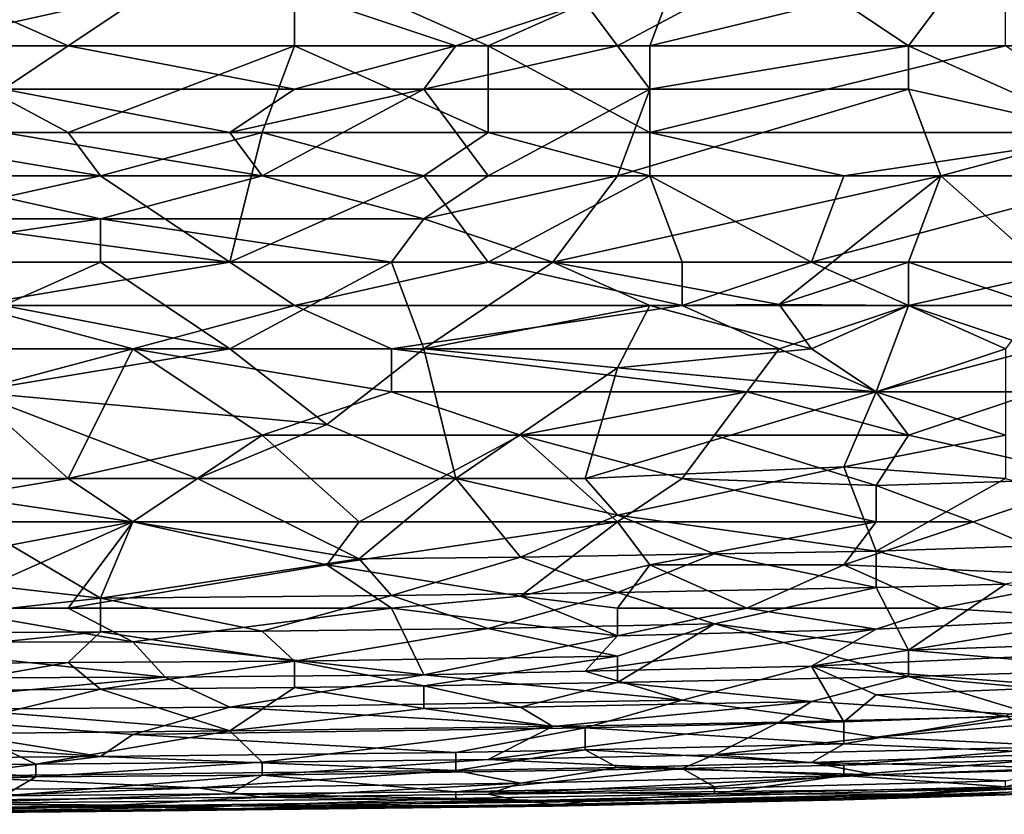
# Model space of a CAD drawing. Extents: x -0.3 to 0.3, y -0.266 to 0.266.
# Tile 216 of 256: x 0.08 to 0.12, y -0.265 to -0.233. Entities that reach past the tile are written whole.
import ezdxf

# ---------------------------------------------------------------- set-up
doc = ezdxf.new("R2010")
doc.units = 0

msp = doc.modelspace()

# ---------------------------------------------------------------- linework, layer by layer
for points in [[(0.075364, -0.234062, 0.770953), (0.081971, -0.230523, 0.771437), (0.068757, -0.232293, 0.771047)], [(0.074043, -0.230523, 0.712953), (0.081971, -0.234062, 0.713653), (0.070078, -0.234062, 0.713711)], [(0.087257, -0.230523, 0.712908), (0.081971, -0.234062, 0.713653), (0.074043, -0.230523, 0.712953)], [(0.075364, -0.234062, 0.770953), (0.091221, -0.234062, 0.771272), (0.091221, -0.230523, 0.771651)], [(0.091221, -0.230523, 0.771651), (0.081971, -0.230523, 0.771437), (0.075364, -0.234062, 0.770953)], [(0.081971, -0.234062, 0.713653), (0.087257, -0.230523, 0.712908), (0.097828, -0.234062, 0.713629)], [(0.087257, -0.230523, 0.712908), (0.103114, -0.232293, 0.713241), (0.097828, -0.234062, 0.713629)], [(0.099149, -0.234062, 0.771429), (0.107078, -0.230523, 0.772099), (0.091221, -0.230523, 0.771651)], [(0.091221, -0.234062, 0.771272), (0.099149, -0.234062, 0.771429), (0.091221, -0.230523, 0.771651)], [(0.099149, -0.234062, 0.771429), (0.105756, -0.234062, 0.771567), (0.107078, -0.230523, 0.772099)], [(0.111042, -0.230523, 0.712906), (0.104435, -0.234062, 0.713629), (0.103114, -0.232293, 0.713241)], [(0.104435, -0.234062, 0.713629), (0.111042, -0.230523, 0.712906), (0.116328, -0.234062, 0.713662)], [(0.105756, -0.234062, 0.771567), (0.120292, -0.230523, 0.772441), (0.107078, -0.230523, 0.772099)], [(0.105756, -0.234062, 0.771567), (0.120292, -0.234062, 0.771844), (0.120292, -0.230523, 0.772441)], [(0.11897, -0.230523, 0.712922), (0.116328, -0.234062, 0.713662), (0.111042, -0.230523, 0.712906)], [(0.124256, -0.234062, 0.713708), (0.116328, -0.234062, 0.713662), (0.11897, -0.230523, 0.712922)], [(0.124256, -0.234062, 0.713708), (0.11897, -0.230523, 0.712922), (0.129542, -0.230523, 0.712945)], [(0.097828, -0.234062, 0.713629), (0.103114, -0.232293, 0.713241), (0.104435, -0.234062, 0.713629)], [(0.079328, -0.235831, 0.714142), (0.070078, -0.234062, 0.713711), (0.081971, -0.234062, 0.713653)], [(0.072721, -0.2376, 0.770372), (0.081971, -0.2376, 0.770562), (0.075364, -0.234062, 0.770953)], [(0.081971, -0.2376, 0.770562), (0.091221, -0.234062, 0.771272), (0.075364, -0.234062, 0.770953)], [(0.079328, -0.235831, 0.714142), (0.081971, -0.234062, 0.713653), (0.091221, -0.235831, 0.714108)], [(0.091221, -0.235831, 0.714108), (0.081971, -0.234062, 0.713653), (0.097828, -0.234062, 0.713629)], [(0.0899, -0.2376, 0.770714), (0.091221, -0.234062, 0.771272), (0.081971, -0.2376, 0.770562)], [(0.0899, -0.2376, 0.770714), (0.099149, -0.2376, 0.770844), (0.091221, -0.234062, 0.771272)], [(0.091221, -0.235831, 0.714108), (0.097828, -0.234062, 0.713629), (0.096507, -0.235831, 0.714106)], [(0.099149, -0.2376, 0.770844), (0.099149, -0.234062, 0.771429), (0.091221, -0.234062, 0.771272)], [(0.096507, -0.235831, 0.714106), (0.104435, -0.234062, 0.713629), (0.105756, -0.235831, 0.714114)], [(0.096507, -0.235831, 0.714106), (0.097828, -0.234062, 0.713629), (0.104435, -0.234062, 0.713629)], [(0.099149, -0.234062, 0.771429), (0.105756, -0.2376, 0.770957), (0.105756, -0.234062, 0.771567)], [(0.099149, -0.2376, 0.770844), (0.105756, -0.2376, 0.770957), (0.099149, -0.234062, 0.771429)], [(0.105756, -0.235831, 0.714114), (0.104435, -0.234062, 0.713629), (0.116328, -0.234062, 0.713662)], [(0.105756, -0.2376, 0.770957), (0.120292, -0.234062, 0.771844), (0.105756, -0.234062, 0.771567)], [(0.105756, -0.235831, 0.714114), (0.116328, -0.234062, 0.713662), (0.116328, -0.235831, 0.71416)], [(0.105756, -0.2376, 0.770957), (0.125577, -0.2376, 0.771143), (0.120292, -0.234062, 0.771844)], [(0.124256, -0.2376, 0.714788), (0.116328, -0.234062, 0.713662), (0.124256, -0.234062, 0.713708)], [(0.116328, -0.235831, 0.71416), (0.116328, -0.234062, 0.713662), (0.124256, -0.2376, 0.714788)], [(0.088578, -0.2376, 0.714654), (0.079328, -0.235831, 0.714142), (0.091221, -0.235831, 0.714108)], [(0.079328, -0.2376, 0.714683), (0.079328, -0.235831, 0.714142), (0.088578, -0.2376, 0.714654)], [(0.088578, -0.2376, 0.714654), (0.091221, -0.235831, 0.714108), (0.096507, -0.235831, 0.714106)], [(0.096507, -0.235831, 0.714106), (0.0899, -0.239369, 0.715263), (0.088578, -0.2376, 0.714654)], [(0.099149, -0.239369, 0.71526), (0.0899, -0.239369, 0.715263), (0.096507, -0.235831, 0.714106)], [(0.099149, -0.239369, 0.71526), (0.096507, -0.235831, 0.714106), (0.105756, -0.235831, 0.714114)], [(0.104435, -0.239369, 0.715279), (0.099149, -0.239369, 0.71526), (0.105756, -0.235831, 0.714114)], [(0.116328, -0.235831, 0.71416), (0.117649, -0.239369, 0.71536), (0.104435, -0.239369, 0.715279)], [(0.116328, -0.235831, 0.71416), (0.104435, -0.239369, 0.715279), (0.105756, -0.235831, 0.714114)], [(0.124256, -0.2376, 0.714788), (0.117649, -0.239369, 0.71536), (0.116328, -0.235831, 0.71416)], [(0.083293, -0.239369, 0.770232), (0.081971, -0.2376, 0.770562), (0.072721, -0.2376, 0.770372)], [(0.075364, -0.241138, 0.769705), (0.083293, -0.239369, 0.770232), (0.072721, -0.2376, 0.770372)], [(0.075364, -0.239369, 0.715311), (0.079328, -0.2376, 0.714683), (0.0899, -0.239369, 0.715263)], [(0.079328, -0.2376, 0.714683), (0.088578, -0.2376, 0.714654), (0.0899, -0.239369, 0.715263)], [(0.083293, -0.239369, 0.770232), (0.0899, -0.2376, 0.770714), (0.081971, -0.2376, 0.770562)], [(0.088578, -0.242907, 0.76947), (0.0899, -0.2376, 0.770714), (0.083293, -0.239369, 0.770232)], [(0.088578, -0.242907, 0.76947), (0.096507, -0.239369, 0.770449), (0.0899, -0.2376, 0.770714)], [(0.096507, -0.239369, 0.770449), (0.099149, -0.2376, 0.770844), (0.0899, -0.2376, 0.770714)], [(0.096507, -0.239369, 0.770449), (0.105756, -0.239369, 0.770569), (0.099149, -0.2376, 0.770844)], [(0.105756, -0.239369, 0.770569), (0.105756, -0.2376, 0.770957), (0.099149, -0.2376, 0.770844)], [(0.113685, -0.239369, 0.770651), (0.125577, -0.2376, 0.771143), (0.105756, -0.2376, 0.770957)], [(0.105756, -0.239369, 0.770569), (0.113685, -0.239369, 0.770651), (0.105756, -0.2376, 0.770957)], [(0.113685, -0.239369, 0.770651), (0.125577, -0.239369, 0.770694), (0.125577, -0.2376, 0.771143)], [(0.117649, -0.239369, 0.71536), (0.124256, -0.2376, 0.714788), (0.124256, -0.239369, 0.715441)], [(0.070078, -0.241138, 0.716057), (0.075364, -0.239369, 0.715311), (0.083293, -0.241138, 0.716)], [(0.075364, -0.241138, 0.769705), (0.088578, -0.242907, 0.76947), (0.083293, -0.239369, 0.770232)], [(0.083293, -0.241138, 0.716), (0.075364, -0.239369, 0.715311), (0.0899, -0.239369, 0.715263)], [(0.083293, -0.241138, 0.716), (0.0899, -0.239369, 0.715263), (0.096507, -0.241138, 0.715991)], [(0.099149, -0.242907, 0.769562), (0.096507, -0.239369, 0.770449), (0.088578, -0.242907, 0.76947)], [(0.096507, -0.241138, 0.715991), (0.0899, -0.239369, 0.715263), (0.099149, -0.239369, 0.71526)], [(0.096507, -0.241138, 0.715991), (0.099149, -0.239369, 0.71526), (0.104435, -0.239369, 0.715279)], [(0.096507, -0.241138, 0.715991), (0.104435, -0.239369, 0.715279), (0.101792, -0.242907, 0.716806)], [(0.096507, -0.239369, 0.770449), (0.099149, -0.242907, 0.769562), (0.105756, -0.239369, 0.770569)], [(0.107078, -0.242907, 0.769637), (0.105756, -0.239369, 0.770569), (0.099149, -0.242907, 0.769562)], [(0.104435, -0.239369, 0.715279), (0.117649, -0.239369, 0.71536), (0.101792, -0.242907, 0.716806)], [(0.101792, -0.242907, 0.716806), (0.117649, -0.239369, 0.71536), (0.111042, -0.244633, 0.717763)], [(0.112363, -0.242907, 0.769659), (0.113685, -0.239369, 0.770651), (0.105756, -0.239369, 0.770569)], [(0.112363, -0.242907, 0.769659), (0.105756, -0.239369, 0.770569), (0.107078, -0.242907, 0.769637)], [(0.117649, -0.239369, 0.71536), (0.116328, -0.242907, 0.716916), (0.111042, -0.244633, 0.717763)], [(0.112363, -0.242907, 0.769659), (0.125577, -0.239369, 0.770694), (0.113685, -0.239369, 0.770651)], [(0.112363, -0.242907, 0.769659), (0.124256, -0.242907, 0.769609), (0.125577, -0.239369, 0.770694)], [(0.117649, -0.239369, 0.71536), (0.121613, -0.242907, 0.716983), (0.116328, -0.242907, 0.716916)], [(0.124256, -0.239369, 0.715441), (0.121613, -0.242907, 0.716983), (0.117649, -0.239369, 0.71536)], [(0.083293, -0.241138, 0.716), (0.0714, -0.242907, 0.716837), (0.070078, -0.241138, 0.716057)], [(0.0714, -0.242907, 0.716837), (0.083293, -0.241138, 0.716), (0.083293, -0.242907, 0.716791)], [(0.088578, -0.242907, 0.76947), (0.075364, -0.241138, 0.769705), (0.074043, -0.242907, 0.769229)], [(0.083293, -0.241138, 0.716), (0.096507, -0.241138, 0.715991), (0.095185, -0.242907, 0.716787)], [(0.083293, -0.242907, 0.716791), (0.083293, -0.241138, 0.716), (0.095185, -0.242907, 0.716787)], [(0.095185, -0.242907, 0.716787), (0.096507, -0.241138, 0.715991), (0.101792, -0.242907, 0.716806)], [(0.079328, -0.244676, 0.717717), (0.0714, -0.242907, 0.716837), (0.083293, -0.242907, 0.716791)], [(0.078007, -0.244676, 0.768728), (0.088578, -0.242907, 0.76947), (0.074043, -0.242907, 0.769229)], [(0.078007, -0.244676, 0.768728), (0.091221, -0.244676, 0.768939), (0.088578, -0.242907, 0.76947)], [(0.083293, -0.242907, 0.716791), (0.088578, -0.246445, 0.718689), (0.079328, -0.244676, 0.717717)], [(0.095185, -0.242907, 0.716787), (0.088578, -0.246445, 0.718689), (0.083293, -0.242907, 0.716791)], [(0.091221, -0.244676, 0.768939), (0.099149, -0.242907, 0.769562), (0.088578, -0.242907, 0.76947)], [(0.096507, -0.246445, 0.71868), (0.088578, -0.246445, 0.718689), (0.095185, -0.242907, 0.716787)], [(0.091221, -0.244676, 0.768939), (0.107078, -0.244676, 0.769039), (0.099149, -0.242907, 0.769562)], [(0.101792, -0.242907, 0.716806), (0.096507, -0.246445, 0.71868), (0.095185, -0.242907, 0.716787)], [(0.105756, -0.244676, 0.717737), (0.096507, -0.246445, 0.71868), (0.101792, -0.242907, 0.716806)], [(0.107078, -0.244676, 0.769039), (0.107078, -0.242907, 0.769637), (0.099149, -0.242907, 0.769562)], [(0.111042, -0.244633, 0.717763), (0.105756, -0.244676, 0.717737), (0.101792, -0.242907, 0.716806)], [(0.107078, -0.244676, 0.769039), (0.116328, -0.244676, 0.769034), (0.112363, -0.242907, 0.769659)], [(0.107078, -0.244676, 0.769039), (0.112363, -0.242907, 0.769659), (0.107078, -0.242907, 0.769637)], [(0.116328, -0.242907, 0.716916), (0.116328, -0.244676, 0.717845), (0.111042, -0.244633, 0.717763)], [(0.116328, -0.244676, 0.769034), (0.124256, -0.242907, 0.769609), (0.112363, -0.242907, 0.769659)], [(0.116328, -0.244676, 0.769034), (0.121613, -0.246445, 0.768259), (0.124256, -0.242907, 0.769609)], [(0.121613, -0.242907, 0.716983), (0.121613, -0.244676, 0.717926), (0.116328, -0.242907, 0.716916)], [(0.121613, -0.244676, 0.717926), (0.116328, -0.244676, 0.717845), (0.116328, -0.242907, 0.716916)], [(0.074043, -0.246445, 0.768067), (0.084614, -0.246445, 0.768214), (0.078007, -0.244676, 0.768728)], [(0.078007, -0.244676, 0.768728), (0.084614, -0.246445, 0.768214), (0.091221, -0.244676, 0.768939)], [(0.088578, -0.246445, 0.718689), (0.078007, -0.248214, 0.719804), (0.079328, -0.244676, 0.717717)], [(0.084614, -0.246445, 0.768214), (0.095185, -0.246445, 0.768317), (0.091221, -0.244676, 0.768939)], [(0.091221, -0.244676, 0.768939), (0.095185, -0.246445, 0.768317), (0.107078, -0.244676, 0.769039)], [(0.095185, -0.246445, 0.768317), (0.111042, -0.246445, 0.768358), (0.107078, -0.244676, 0.769039)], [(0.105756, -0.244676, 0.717737), (0.104435, -0.247233, 0.719208), (0.096507, -0.246445, 0.71868)], [(0.112363, -0.246445, 0.718818), (0.104435, -0.247233, 0.719208), (0.105756, -0.244676, 0.717737)], [(0.105756, -0.244676, 0.717737), (0.111042, -0.244633, 0.717763), (0.112363, -0.246445, 0.718818)], [(0.111042, -0.246445, 0.768358), (0.116328, -0.244676, 0.769034), (0.107078, -0.244676, 0.769039)], [(0.112363, -0.246445, 0.718818), (0.111042, -0.244633, 0.717763), (0.116328, -0.244676, 0.717845)], [(0.111042, -0.246445, 0.768358), (0.115006, -0.248214, 0.767541), (0.116328, -0.244676, 0.769034)], [(0.116328, -0.244676, 0.717845), (0.115006, -0.248214, 0.719961), (0.112363, -0.246445, 0.718818)], [(0.115006, -0.248214, 0.767541), (0.121613, -0.246445, 0.768259), (0.116328, -0.244676, 0.769034)], [(0.120292, -0.246445, 0.718921), (0.115006, -0.248214, 0.719961), (0.116328, -0.244676, 0.717845)], [(0.120292, -0.246445, 0.718921), (0.116328, -0.244676, 0.717845), (0.121613, -0.244676, 0.717926)], [(0.078007, -0.248214, 0.767396), (0.084614, -0.246445, 0.768214), (0.074043, -0.246445, 0.768067)], [(0.092542, -0.249549, 0.720654), (0.078007, -0.248214, 0.719804), (0.088578, -0.246445, 0.718689)], [(0.078007, -0.248214, 0.767396), (0.081971, -0.251752, 0.765732), (0.084614, -0.246445, 0.768214)], [(0.084614, -0.246445, 0.768214), (0.081971, -0.251752, 0.765732), (0.0899, -0.249983, 0.766714)], [(0.095185, -0.248214, 0.767554), (0.095185, -0.246445, 0.768317), (0.084614, -0.246445, 0.768214)], [(0.084614, -0.246445, 0.768214), (0.0899, -0.249983, 0.766714), (0.095185, -0.248214, 0.767554)], [(0.092542, -0.249549, 0.720654), (0.088578, -0.246445, 0.718689), (0.096507, -0.246445, 0.71868)], [(0.092542, -0.249549, 0.720654), (0.096507, -0.246445, 0.71868), (0.097828, -0.251752, 0.722269)], [(0.111042, -0.246445, 0.768358), (0.095185, -0.246445, 0.768317), (0.109721, -0.248214, 0.76757)], [(0.095185, -0.248214, 0.767554), (0.109721, -0.248214, 0.76757), (0.095185, -0.246445, 0.768317)], [(0.104435, -0.247233, 0.719208), (0.097828, -0.251752, 0.722269), (0.096507, -0.246445, 0.71868)], [(0.104435, -0.247233, 0.719208), (0.112363, -0.246445, 0.718818), (0.115006, -0.248214, 0.719961)], [(0.109721, -0.248214, 0.76757), (0.115006, -0.248214, 0.767541), (0.111042, -0.246445, 0.768358)], [(0.121613, -0.248214, 0.767418), (0.121613, -0.246445, 0.768259), (0.115006, -0.248214, 0.767541)], [(0.120292, -0.246445, 0.718921), (0.120292, -0.249983, 0.721271), (0.115006, -0.248214, 0.719961)], [(0.097828, -0.251752, 0.722269), (0.104435, -0.247233, 0.719208), (0.103114, -0.251752, 0.722314)], [(0.104435, -0.247233, 0.719208), (0.115006, -0.248214, 0.719961), (0.103114, -0.251752, 0.722314)], [(0.078007, -0.248214, 0.767396), (0.0714, -0.251752, 0.765652), (0.081971, -0.251752, 0.765732)], [(0.072721, -0.251752, 0.72227), (0.078007, -0.248214, 0.719804), (0.087257, -0.251752, 0.722262)], [(0.078007, -0.248214, 0.719804), (0.092542, -0.249549, 0.720654), (0.087257, -0.251752, 0.722262)], [(0.100471, -0.249983, 0.766711), (0.095185, -0.248214, 0.767554), (0.0899, -0.249983, 0.766714)], [(0.095185, -0.248214, 0.767554), (0.100471, -0.249983, 0.766711), (0.109721, -0.248214, 0.76757)], [(0.100471, -0.249983, 0.766711), (0.108399, -0.249983, 0.766704), (0.109721, -0.248214, 0.76757)], [(0.103114, -0.251752, 0.722314), (0.115006, -0.248214, 0.719961), (0.113685, -0.251275, 0.722099)], [(0.116328, -0.249983, 0.766621), (0.109721, -0.248214, 0.76757), (0.108399, -0.249983, 0.766704)], [(0.115006, -0.248214, 0.767541), (0.109721, -0.248214, 0.76757), (0.116328, -0.249983, 0.766621)], [(0.115006, -0.248214, 0.719961), (0.120292, -0.249983, 0.721271), (0.113685, -0.251275, 0.722099)], [(0.115006, -0.248214, 0.767541), (0.116328, -0.249983, 0.766621), (0.121613, -0.248214, 0.767418)], [(0.124256, -0.251752, 0.765397), (0.121613, -0.248214, 0.767418), (0.116328, -0.249983, 0.766621)], [(0.097828, -0.251752, 0.722269), (0.087257, -0.251752, 0.722262), (0.092542, -0.249549, 0.720654)], [(0.081971, -0.251752, 0.765732), (0.084614, -0.253521, 0.764743), (0.0899, -0.249983, 0.766714)], [(0.084614, -0.253521, 0.764743), (0.093864, -0.253521, 0.764747), (0.0899, -0.249983, 0.766714)], [(0.0899, -0.249983, 0.766714), (0.093864, -0.253521, 0.764747), (0.100471, -0.249983, 0.766711)], [(0.093864, -0.253521, 0.764747), (0.104435, -0.253521, 0.764665), (0.100471, -0.249983, 0.766711)], [(0.107078, -0.251752, 0.765707), (0.108399, -0.249983, 0.766704), (0.100471, -0.249983, 0.766711)], [(0.104435, -0.253521, 0.764665), (0.107078, -0.251752, 0.765707), (0.100471, -0.249983, 0.766711)], [(0.107078, -0.251752, 0.765707), (0.115006, -0.252035, 0.765461), (0.108399, -0.249983, 0.766704)], [(0.115006, -0.252035, 0.765461), (0.116328, -0.249983, 0.766621), (0.108399, -0.249983, 0.766704)], [(0.120292, -0.251752, 0.722605), (0.113685, -0.251275, 0.722099), (0.120292, -0.249983, 0.721271)], [(0.115006, -0.252035, 0.765461), (0.124256, -0.251752, 0.765397), (0.116328, -0.249983, 0.766621)], [(0.103114, -0.251752, 0.722314), (0.113685, -0.251275, 0.722099), (0.104435, -0.253252, 0.723545)], [(0.104435, -0.253252, 0.723545), (0.113685, -0.251275, 0.722099), (0.115006, -0.254727, 0.72499)], [(0.113685, -0.251275, 0.722099), (0.120292, -0.251752, 0.722605), (0.115006, -0.254727, 0.72499)], [(0.084614, -0.253521, 0.764743), (0.081971, -0.251752, 0.765732), (0.0714, -0.253521, 0.764668)], [(0.081971, -0.251752, 0.765732), (0.0714, -0.251752, 0.765652), (0.0714, -0.253521, 0.764668)], [(0.072721, -0.251752, 0.72227), (0.087257, -0.251752, 0.722262), (0.084614, -0.253521, 0.723638)], [(0.078007, -0.253521, 0.723629), (0.072721, -0.251752, 0.72227), (0.084614, -0.253521, 0.723638)], [(0.084614, -0.253521, 0.723638), (0.087257, -0.251752, 0.722262), (0.093864, -0.255043, 0.72499)], [(0.087257, -0.251752, 0.722262), (0.097828, -0.251752, 0.722269), (0.093864, -0.255043, 0.72499)], [(0.097828, -0.251752, 0.722269), (0.100471, -0.254978, 0.72499), (0.093864, -0.255043, 0.72499)], [(0.097828, -0.251752, 0.722269), (0.103114, -0.251752, 0.722314), (0.104435, -0.253252, 0.723545)], [(0.104435, -0.253252, 0.723545), (0.100471, -0.254978, 0.72499), (0.097828, -0.251752, 0.722269)], [(0.115006, -0.253521, 0.76453), (0.107078, -0.251752, 0.765707), (0.104435, -0.253521, 0.764665)], [(0.115006, -0.252035, 0.765461), (0.107078, -0.251752, 0.765707), (0.115006, -0.253521, 0.76453)], [(0.124256, -0.251752, 0.765397), (0.115006, -0.252035, 0.765461), (0.11897, -0.253521, 0.764423)], [(0.129542, -0.25423, 0.72499), (0.115006, -0.254727, 0.72499), (0.120292, -0.251752, 0.722605)], [(0.11897, -0.253521, 0.764423), (0.124256, -0.255764, 0.76257), (0.124256, -0.251752, 0.765397)], [(0.11897, -0.253521, 0.764423), (0.115006, -0.252035, 0.765461), (0.115006, -0.253521, 0.76453)], [(0.070078, -0.255139, 0.72499), (0.078007, -0.253521, 0.723629), (0.083293, -0.256654, 0.726435)], [(0.0714, -0.253521, 0.764668), (0.075364, -0.25529, 0.763569), (0.084614, -0.253521, 0.764743)], [(0.075364, -0.25529, 0.763569), (0.076685, -0.257059, 0.762298), (0.084614, -0.253521, 0.764743)], [(0.081971, -0.257059, 0.76229), (0.084614, -0.253521, 0.764743), (0.076685, -0.257059, 0.762298)], [(0.078007, -0.253521, 0.723629), (0.084614, -0.253521, 0.723638), (0.083293, -0.256654, 0.726435)], [(0.092542, -0.25529, 0.763587), (0.084614, -0.253521, 0.764743), (0.081971, -0.257059, 0.76229)], [(0.084614, -0.253521, 0.723638), (0.093864, -0.255043, 0.72499), (0.083293, -0.256654, 0.726435)], [(0.093864, -0.253521, 0.764747), (0.084614, -0.253521, 0.764743), (0.092542, -0.25529, 0.763587)], [(0.100471, -0.256567, 0.76257), (0.104435, -0.253521, 0.764665), (0.092542, -0.25529, 0.763587)], [(0.104435, -0.253521, 0.764665), (0.093864, -0.253521, 0.764747), (0.092542, -0.25529, 0.763587)], [(0.108399, -0.254837, 0.72499), (0.100471, -0.254978, 0.72499), (0.104435, -0.253252, 0.723545)], [(0.105756, -0.25529, 0.763442), (0.104435, -0.253521, 0.764665), (0.100471, -0.256567, 0.76257)], [(0.115006, -0.254727, 0.72499), (0.108399, -0.254837, 0.72499), (0.104435, -0.253252, 0.723545)], [(0.104435, -0.253521, 0.764665), (0.105756, -0.25529, 0.763442), (0.115006, -0.253521, 0.76453)], [(0.115006, -0.253521, 0.76453), (0.105756, -0.25529, 0.763442), (0.113685, -0.25529, 0.763317)], [(0.124256, -0.255764, 0.76257), (0.11897, -0.253521, 0.764423), (0.113685, -0.25529, 0.763317)], [(0.11897, -0.253521, 0.764423), (0.115006, -0.253521, 0.76453), (0.113685, -0.25529, 0.763317)], [(0.115006, -0.254727, 0.72499), (0.129542, -0.25423, 0.72499), (0.120292, -0.256079, 0.726435)], [(0.108399, -0.254837, 0.72499), (0.104435, -0.256422, 0.726435), (0.100471, -0.254978, 0.72499)], [(0.115006, -0.256207, 0.726435), (0.104435, -0.256422, 0.726435), (0.108399, -0.254837, 0.72499)], [(0.115006, -0.254727, 0.72499), (0.115006, -0.256207, 0.726435), (0.108399, -0.254837, 0.72499)], [(0.120292, -0.256079, 0.726435), (0.115006, -0.256207, 0.726435), (0.115006, -0.254727, 0.72499)], [(0.083293, -0.256654, 0.726435), (0.070078, -0.258121, 0.727881), (0.070078, -0.255139, 0.72499)], [(0.095185, -0.256543, 0.726435), (0.083293, -0.256654, 0.726435), (0.093864, -0.255043, 0.72499)], [(0.093864, -0.255043, 0.72499), (0.100471, -0.254978, 0.72499), (0.095185, -0.256543, 0.726435)], [(0.104435, -0.256422, 0.726435), (0.095185, -0.256543, 0.726435), (0.100471, -0.254978, 0.72499)], [(0.081971, -0.257059, 0.76229), (0.095185, -0.257059, 0.762253), (0.092542, -0.25529, 0.763587)], [(0.100471, -0.256567, 0.76257), (0.092542, -0.25529, 0.763587), (0.095185, -0.257059, 0.762253)], [(0.104435, -0.257059, 0.762116), (0.105756, -0.25529, 0.763442), (0.100471, -0.256567, 0.76257)], [(0.104435, -0.257059, 0.762116), (0.109721, -0.257059, 0.762021), (0.105756, -0.25529, 0.763442)], [(0.105756, -0.25529, 0.763442), (0.109721, -0.257059, 0.762021), (0.113685, -0.25529, 0.763317)], [(0.117649, -0.257059, 0.761796), (0.113685, -0.25529, 0.763317), (0.109721, -0.257059, 0.762021)], [(0.124256, -0.255764, 0.76257), (0.113685, -0.25529, 0.763317), (0.117649, -0.257059, 0.761796)], [(0.117649, -0.257059, 0.761796), (0.124256, -0.25747, 0.761125), (0.124256, -0.255764, 0.76257)], [(0.099149, -0.257887, 0.727881), (0.095185, -0.256543, 0.726435), (0.104435, -0.256422, 0.726435)], [(0.108399, -0.257704, 0.727881), (0.099149, -0.257887, 0.727881), (0.104435, -0.256422, 0.726435)], [(0.115006, -0.256207, 0.726435), (0.108399, -0.257704, 0.727881), (0.104435, -0.256422, 0.726435)], [(0.116328, -0.258782, 0.729326), (0.108399, -0.257704, 0.727881), (0.115006, -0.256207, 0.726435)], [(0.120292, -0.256079, 0.726435), (0.116328, -0.258782, 0.729326), (0.115006, -0.256207, 0.726435)], [(0.132185, -0.258227, 0.729326), (0.116328, -0.258782, 0.729326), (0.120292, -0.256079, 0.726435)], [(0.070078, -0.258121, 0.727881), (0.083293, -0.256654, 0.726435), (0.083293, -0.258025, 0.727881)], [(0.095185, -0.256543, 0.726435), (0.0899, -0.257998, 0.727881), (0.083293, -0.256654, 0.726435)], [(0.0899, -0.257998, 0.727881), (0.083293, -0.258025, 0.727881), (0.083293, -0.256654, 0.726435)], [(0.099149, -0.257887, 0.727881), (0.0899, -0.257998, 0.727881), (0.095185, -0.256543, 0.726435)], [(0.095185, -0.257059, 0.762253), (0.104435, -0.258184, 0.761125), (0.100471, -0.256567, 0.76257)], [(0.100471, -0.256567, 0.76257), (0.104435, -0.258184, 0.761125), (0.104435, -0.257059, 0.762116)], [(0.076685, -0.257059, 0.762298), (0.072721, -0.258458, 0.761125), (0.084614, -0.25844, 0.761125)], [(0.081971, -0.257059, 0.76229), (0.076685, -0.257059, 0.762298), (0.084614, -0.25844, 0.761125)], [(0.081971, -0.257059, 0.76229), (0.084614, -0.25844, 0.761125), (0.095185, -0.257059, 0.762253)], [(0.095185, -0.257059, 0.762253), (0.084614, -0.25844, 0.761125), (0.096507, -0.259785, 0.759679)], [(0.104435, -0.258184, 0.761125), (0.095185, -0.257059, 0.762253), (0.096507, -0.259785, 0.759679)], [(0.104435, -0.257059, 0.762116), (0.104435, -0.258184, 0.761125), (0.109721, -0.257059, 0.762021)], [(0.104435, -0.258184, 0.761125), (0.115006, -0.257917, 0.761125), (0.109721, -0.257059, 0.762021)], [(0.109721, -0.257059, 0.762021), (0.115006, -0.257917, 0.761125), (0.117649, -0.257059, 0.761796)], [(0.115006, -0.257917, 0.761125), (0.124256, -0.25747, 0.761125), (0.117649, -0.257059, 0.761796)], [(0.124256, -0.25747, 0.761125), (0.115006, -0.257917, 0.761125), (0.112363, -0.259431, 0.759679)], [(0.112363, -0.259431, 0.759679), (0.126899, -0.258782, 0.759679), (0.124256, -0.25747, 0.761125)], [(0.070078, -0.258121, 0.727881), (0.083293, -0.258025, 0.727881), (0.070078, -0.259364, 0.729326)], [(0.081971, -0.259277, 0.729326), (0.070078, -0.259364, 0.729326), (0.083293, -0.258025, 0.727881)], [(0.083293, -0.258025, 0.727881), (0.091221, -0.25922, 0.729326), (0.081971, -0.259277, 0.729326)], [(0.0899, -0.257998, 0.727881), (0.091221, -0.25922, 0.729326), (0.083293, -0.258025, 0.727881)], [(0.0899, -0.257998, 0.727881), (0.099149, -0.257887, 0.727881), (0.091221, -0.25922, 0.729326)], [(0.091221, -0.25922, 0.729326), (0.099149, -0.257887, 0.727881), (0.104435, -0.259025, 0.729326)], [(0.099149, -0.257887, 0.727881), (0.108399, -0.257704, 0.727881), (0.104435, -0.259025, 0.729326)], [(0.104435, -0.258184, 0.761125), (0.103114, -0.25964, 0.759679), (0.115006, -0.257917, 0.761125)], [(0.103114, -0.25964, 0.759679), (0.112363, -0.259431, 0.759679), (0.115006, -0.257917, 0.761125)], [(0.116328, -0.259852, 0.730772), (0.104435, -0.260097, 0.730772), (0.108399, -0.257704, 0.727881)], [(0.108399, -0.257704, 0.727881), (0.104435, -0.260097, 0.730772), (0.104435, -0.259025, 0.729326)], [(0.116328, -0.258782, 0.729326), (0.116328, -0.259852, 0.730772), (0.108399, -0.257704, 0.727881)], [(0.068757, -0.259939, 0.759679), (0.085935, -0.259879, 0.759679), (0.072721, -0.258458, 0.761125)], [(0.072721, -0.258458, 0.761125), (0.085935, -0.259879, 0.759679), (0.084614, -0.25844, 0.761125)], [(0.096507, -0.259785, 0.759679), (0.084614, -0.25844, 0.761125), (0.085935, -0.259879, 0.759679)], [(0.096507, -0.259785, 0.759679), (0.103114, -0.25964, 0.759679), (0.104435, -0.258184, 0.761125)], [(0.116328, -0.258782, 0.729326), (0.132185, -0.258227, 0.729326), (0.125577, -0.25958, 0.730772)], [(0.112363, -0.259431, 0.759679), (0.122935, -0.260271, 0.758234), (0.126899, -0.258782, 0.759679)], [(0.125577, -0.25958, 0.730772), (0.116328, -0.259852, 0.730772), (0.116328, -0.258782, 0.729326)], [(0.081971, -0.259277, 0.729326), (0.091221, -0.25922, 0.729326), (0.083293, -0.260369, 0.730772)], [(0.091221, -0.25922, 0.729326), (0.091221, -0.260299, 0.730772), (0.083293, -0.260369, 0.730772)], [(0.091221, -0.25922, 0.729326), (0.104435, -0.259025, 0.729326), (0.096507, -0.260229, 0.730772)], [(0.091221, -0.260299, 0.730772), (0.091221, -0.25922, 0.729326), (0.096507, -0.260229, 0.730772)], [(0.096507, -0.260229, 0.730772), (0.104435, -0.259025, 0.729326), (0.104435, -0.260097, 0.730772)], [(0.070078, -0.259364, 0.729326), (0.081971, -0.259277, 0.729326), (0.075364, -0.260443, 0.730772)], [(0.075364, -0.260443, 0.730772), (0.081971, -0.259277, 0.729326), (0.083293, -0.260369, 0.730772)], [(0.096507, -0.259785, 0.759679), (0.107078, -0.260822, 0.758234), (0.103114, -0.25964, 0.759679)], [(0.112363, -0.259431, 0.759679), (0.103114, -0.25964, 0.759679), (0.107078, -0.260822, 0.758234)], [(0.107078, -0.260822, 0.758234), (0.113685, -0.261702, 0.756789), (0.112363, -0.259431, 0.759679)], [(0.115006, -0.260597, 0.758242), (0.122935, -0.260271, 0.758234), (0.112363, -0.259431, 0.759679)], [(0.112363, -0.259431, 0.759679), (0.113685, -0.261702, 0.756789), (0.115006, -0.260597, 0.758242)], [(0.116328, -0.259852, 0.730772), (0.125577, -0.25958, 0.730772), (0.124256, -0.260585, 0.732217)], [(0.085935, -0.259879, 0.759679), (0.068757, -0.259939, 0.759679), (0.0714, -0.261223, 0.758234)], [(0.0714, -0.261223, 0.758234), (0.088578, -0.261113, 0.758234), (0.085935, -0.259879, 0.759679)], [(0.085935, -0.259879, 0.759679), (0.088578, -0.261113, 0.758234), (0.096507, -0.259785, 0.759679)], [(0.088578, -0.261113, 0.758234), (0.107078, -0.260822, 0.758234), (0.096507, -0.259785, 0.759679)], [(0.112363, -0.260878, 0.732217), (0.104435, -0.260097, 0.730772), (0.116328, -0.259852, 0.730772)], [(0.121613, -0.261463, 0.733662), (0.112363, -0.260878, 0.732217), (0.116328, -0.259852, 0.730772)], [(0.124256, -0.260585, 0.732217), (0.121613, -0.261463, 0.733662), (0.116328, -0.259852, 0.730772)], [(0.075364, -0.260443, 0.730772), (0.083293, -0.260369, 0.730772), (0.079328, -0.261335, 0.732217)], [(0.079328, -0.261335, 0.732217), (0.083293, -0.260369, 0.730772), (0.088578, -0.26208, 0.733662)], [(0.083293, -0.260369, 0.730772), (0.091221, -0.260299, 0.730772), (0.088578, -0.26208, 0.733662)], [(0.091221, -0.260299, 0.730772), (0.096507, -0.261162, 0.732217), (0.088578, -0.26208, 0.733662)], [(0.096507, -0.260229, 0.730772), (0.096507, -0.261162, 0.732217), (0.091221, -0.260299, 0.730772)], [(0.096507, -0.260229, 0.730772), (0.104435, -0.260097, 0.730772), (0.100471, -0.26111, 0.732217)], [(0.096507, -0.261162, 0.732217), (0.096507, -0.260229, 0.730772), (0.100471, -0.26111, 0.732217)], [(0.112363, -0.260878, 0.732217), (0.100471, -0.26111, 0.732217), (0.104435, -0.260097, 0.730772)], [(0.122935, -0.260271, 0.758234), (0.115006, -0.260597, 0.758242), (0.120292, -0.261472, 0.756789)], [(0.088578, -0.261113, 0.758234), (0.103114, -0.261954, 0.756789), (0.107078, -0.260822, 0.758234)], [(0.100471, -0.26111, 0.732217), (0.112363, -0.260878, 0.732217), (0.101792, -0.261899, 0.733662)], [(0.101792, -0.261899, 0.733662), (0.112363, -0.260878, 0.732217), (0.111042, -0.261718, 0.733662)], [(0.107078, -0.260822, 0.758234), (0.103114, -0.261954, 0.756789), (0.113685, -0.261702, 0.756789)], [(0.112363, -0.260878, 0.732217), (0.121613, -0.261463, 0.733662), (0.111042, -0.261718, 0.733662)], [(0.120292, -0.261472, 0.756789), (0.115006, -0.260597, 0.758242), (0.113685, -0.261702, 0.756789)], [(0.0714, -0.261223, 0.758234), (0.084614, -0.26222, 0.756789), (0.088578, -0.261113, 0.758234)], [(0.084614, -0.26222, 0.756789), (0.0714, -0.261223, 0.758234), (0.083293, -0.263119, 0.755343)], [(0.0714, -0.261223, 0.758234), (0.0714, -0.262309, 0.756789), (0.083293, -0.263119, 0.755343)], [(0.084614, -0.26222, 0.756789), (0.103114, -0.261954, 0.756789), (0.088578, -0.261113, 0.758234)], [(0.088578, -0.26208, 0.733662), (0.096507, -0.261162, 0.732217), (0.101792, -0.261899, 0.733662)], [(0.096507, -0.261162, 0.732217), (0.100471, -0.26111, 0.732217), (0.101792, -0.261899, 0.733662)], [(0.115006, -0.26233, 0.735108), (0.12822, -0.261227, 0.733662), (0.122935, -0.262721, 0.736553)], [(0.115006, -0.26233, 0.735108), (0.121613, -0.261463, 0.733662), (0.12822, -0.261227, 0.733662)], [(0.078007, -0.26218, 0.733662), (0.079328, -0.261335, 0.732217), (0.088578, -0.26208, 0.733662)], [(0.111042, -0.261718, 0.733662), (0.121613, -0.261463, 0.733662), (0.115006, -0.26233, 0.735108)], [(0.122935, -0.262996, 0.753898), (0.120292, -0.261472, 0.756789), (0.113685, -0.262604, 0.755343)], [(0.120292, -0.261472, 0.756789), (0.113685, -0.261702, 0.756789), (0.113685, -0.262604, 0.755343)], [(0.078007, -0.26218, 0.733662), (0.088578, -0.26208, 0.733662), (0.08065, -0.263445, 0.736553)], [(0.088578, -0.26208, 0.733662), (0.0899, -0.263361, 0.736553), (0.08065, -0.263445, 0.736553)], [(0.103114, -0.261954, 0.756789), (0.084614, -0.26222, 0.756789), (0.097828, -0.262965, 0.755343)], [(0.088578, -0.26208, 0.733662), (0.101792, -0.261899, 0.733662), (0.0899, -0.263361, 0.736553)], [(0.099149, -0.263247, 0.736553), (0.0899, -0.263361, 0.736553), (0.101792, -0.261899, 0.733662)], [(0.103114, -0.262852, 0.755343), (0.103114, -0.261954, 0.756789), (0.097828, -0.262965, 0.755343)], [(0.101792, -0.261899, 0.733662), (0.111042, -0.261718, 0.733662), (0.099149, -0.263247, 0.736553)], [(0.111042, -0.261718, 0.733662), (0.108399, -0.263053, 0.736553), (0.099149, -0.263247, 0.736553)], [(0.113685, -0.261702, 0.756789), (0.103114, -0.261954, 0.756789), (0.113685, -0.262604, 0.755343)], [(0.103114, -0.261954, 0.756789), (0.103114, -0.262852, 0.755343), (0.113685, -0.262604, 0.755343)], [(0.115006, -0.26233, 0.735108), (0.108399, -0.263053, 0.736553), (0.111042, -0.261718, 0.733662)], [(0.083293, -0.263119, 0.755343), (0.0714, -0.262309, 0.756789), (0.0714, -0.263216, 0.755343)], [(0.08065, -0.263445, 0.736553), (0.075364, -0.263503, 0.736553), (0.078007, -0.26218, 0.733662)], [(0.083293, -0.263119, 0.755343), (0.097828, -0.262965, 0.755343), (0.084614, -0.26222, 0.756789)], [(0.122935, -0.262721, 0.736553), (0.108399, -0.263053, 0.736553), (0.115006, -0.26233, 0.735108)], [(0.097828, -0.263704, 0.753898), (0.104435, -0.263569, 0.753898), (0.103114, -0.262852, 0.755343)], [(0.097828, -0.262965, 0.755343), (0.097828, -0.263704, 0.753898), (0.103114, -0.262852, 0.755343)], [(0.103114, -0.262852, 0.755343), (0.112363, -0.263366, 0.753898), (0.113685, -0.262604, 0.755343)], [(0.104435, -0.263569, 0.753898), (0.112363, -0.263366, 0.753898), (0.103114, -0.262852, 0.755343)], [(0.108399, -0.263053, 0.736553), (0.122935, -0.262721, 0.736553), (0.113685, -0.263481, 0.737998)], [(0.122935, -0.262996, 0.753898), (0.113685, -0.262604, 0.755343), (0.112363, -0.263366, 0.753898)], [(0.113685, -0.263481, 0.737998), (0.122935, -0.262721, 0.736553), (0.121613, -0.263268, 0.737998)], [(0.0714, -0.263216, 0.755343), (0.076685, -0.263924, 0.753898), (0.083293, -0.263119, 0.755343)], [(0.076685, -0.263924, 0.753898), (0.097828, -0.263704, 0.753898), (0.083293, -0.263119, 0.755343)], [(0.083293, -0.263119, 0.755343), (0.097828, -0.263704, 0.753898), (0.097828, -0.262965, 0.755343)], [(0.0899, -0.263888, 0.737998), (0.099149, -0.263247, 0.736553), (0.107078, -0.263617, 0.737998)], [(0.0899, -0.263361, 0.736553), (0.099149, -0.263247, 0.736553), (0.0899, -0.263888, 0.737998)], [(0.099149, -0.263247, 0.736553), (0.108399, -0.263053, 0.736553), (0.107078, -0.263617, 0.737998)], [(0.107078, -0.263617, 0.737998), (0.108399, -0.263053, 0.736553), (0.113685, -0.263481, 0.737998)], [(0.112363, -0.263366, 0.753898), (0.122935, -0.263592, 0.752452), (0.122935, -0.262996, 0.753898)], [(0.113685, -0.263903, 0.739444), (0.121613, -0.263268, 0.737998), (0.122935, -0.263662, 0.739444)], [(0.113685, -0.263481, 0.737998), (0.121613, -0.263268, 0.737998), (0.113685, -0.263903, 0.739444)], [(0.066114, -0.264053, 0.737998), (0.075364, -0.263503, 0.736553), (0.08065, -0.26395, 0.737998)], [(0.075364, -0.263503, 0.736553), (0.08065, -0.263445, 0.736553), (0.08065, -0.26395, 0.737998)], [(0.08065, -0.26395, 0.737998), (0.0899, -0.263361, 0.736553), (0.0899, -0.263888, 0.737998)], [(0.08065, -0.263445, 0.736553), (0.0899, -0.263361, 0.736553), (0.08065, -0.26395, 0.737998)], [(0.0899, -0.263888, 0.737998), (0.107078, -0.263617, 0.737998), (0.097828, -0.264564, 0.740889)], [(0.104435, -0.263569, 0.753898), (0.097828, -0.263704, 0.753898), (0.100471, -0.264221, 0.752452)], [(0.097828, -0.264564, 0.740889), (0.107078, -0.263617, 0.737998), (0.108399, -0.264371, 0.740889)], [(0.100471, -0.264221, 0.752452), (0.115006, -0.263875, 0.752452), (0.104435, -0.263569, 0.753898)], [(0.104435, -0.263569, 0.753898), (0.115006, -0.263875, 0.752452), (0.112363, -0.263366, 0.753898)], [(0.107078, -0.263617, 0.737998), (0.113685, -0.263481, 0.737998), (0.113685, -0.263903, 0.739444)], [(0.107078, -0.263617, 0.737998), (0.113685, -0.263903, 0.739444), (0.108399, -0.264371, 0.740889)], [(0.115006, -0.263875, 0.752452), (0.122935, -0.263592, 0.752452), (0.112363, -0.263366, 0.753898)], [(0.113685, -0.263903, 0.739444), (0.122935, -0.263662, 0.739444), (0.120292, -0.264364, 0.742335)], [(0.122935, -0.263592, 0.752452), (0.115006, -0.263875, 0.752452), (0.120292, -0.264124, 0.751007)], [(0.064793, -0.264565, 0.752452), (0.087257, -0.264406, 0.752452), (0.076685, -0.263924, 0.753898)], [(0.08065, -0.26395, 0.737998), (0.067436, -0.264467, 0.739444), (0.066114, -0.264053, 0.737998)], [(0.079328, -0.264736, 0.740889), (0.067436, -0.264467, 0.739444), (0.08065, -0.26395, 0.737998)], [(0.097828, -0.263704, 0.753898), (0.076685, -0.263924, 0.753898), (0.087257, -0.264406, 0.752452)], [(0.079328, -0.264736, 0.740889), (0.0899, -0.263888, 0.737998), (0.088578, -0.264652, 0.740889)], [(0.0899, -0.263888, 0.737998), (0.079328, -0.264736, 0.740889), (0.08065, -0.26395, 0.737998)], [(0.087257, -0.264406, 0.752452), (0.100471, -0.264221, 0.752452), (0.097828, -0.263704, 0.753898)], [(0.088578, -0.264652, 0.740889), (0.0899, -0.263888, 0.737998), (0.097828, -0.264564, 0.740889)], [(0.099149, -0.264667, 0.751007), (0.120292, -0.264124, 0.751007), (0.115006, -0.263875, 0.752452)], [(0.115006, -0.263875, 0.752452), (0.100471, -0.264221, 0.752452), (0.099149, -0.264667, 0.751007)], [(0.108399, -0.264657, 0.742335), (0.113685, -0.263903, 0.739444), (0.120292, -0.264364, 0.742335)], [(0.108399, -0.264371, 0.740889), (0.113685, -0.263903, 0.739444), (0.108399, -0.264657, 0.742335)], [(0.120292, -0.264364, 0.742335), (0.12822, -0.264087, 0.742335), (0.116328, -0.264668, 0.74378)], [(0.116328, -0.264668, 0.74378), (0.12822, -0.264087, 0.742335), (0.120292, -0.264669, 0.745225)], [(0.064793, -0.264565, 0.752452), (0.072721, -0.264958, 0.751007), (0.087257, -0.264406, 0.752452)], [(0.072721, -0.264958, 0.751007), (0.0899, -0.264786, 0.751007), (0.087257, -0.264406, 0.752452)], [(0.087257, -0.264406, 0.752452), (0.0899, -0.264786, 0.751007), (0.100471, -0.264221, 0.752452)], [(0.0899, -0.264786, 0.751007), (0.099149, -0.264667, 0.751007), (0.100471, -0.264221, 0.752452)], [(0.097828, -0.264564, 0.740889), (0.108399, -0.264371, 0.740889), (0.108399, -0.264657, 0.742335)], [(0.099149, -0.264667, 0.751007), (0.120292, -0.264429, 0.749562), (0.120292, -0.264124, 0.751007)], [(0.100471, -0.26494, 0.749562), (0.120292, -0.264429, 0.749562), (0.099149, -0.264667, 0.751007)], [(0.100471, -0.26494, 0.749562), (0.113685, -0.264816, 0.748116), (0.120292, -0.264429, 0.749562)], [(0.108399, -0.264657, 0.742335), (0.120292, -0.264364, 0.742335), (0.116328, -0.264668, 0.74378)], [(0.113685, -0.264816, 0.748116), (0.125577, -0.264411, 0.748116), (0.120292, -0.264429, 0.749562)], [(0.113685, -0.264816, 0.748116), (0.120292, -0.264698, 0.746671), (0.125577, -0.264411, 0.748116)], [(0.072721, -0.264958, 0.751007), (0.083293, -0.265153, 0.749562), (0.0899, -0.264786, 0.751007)], [(0.076685, -0.265053, 0.742335), (0.088578, -0.264652, 0.740889), (0.097828, -0.264844, 0.742335)], [(0.079328, -0.264736, 0.740889), (0.088578, -0.264652, 0.740889), (0.076685, -0.265053, 0.742335)], [(0.076685, -0.265053, 0.742335), (0.097828, -0.264844, 0.742335), (0.088578, -0.265154, 0.74378)], [(0.083293, -0.265153, 0.749562), (0.100471, -0.26494, 0.749562), (0.0899, -0.264786, 0.751007)], [(0.088578, -0.264652, 0.740889), (0.097828, -0.264564, 0.740889), (0.097828, -0.264844, 0.742335)], [(0.088578, -0.265154, 0.74378), (0.097828, -0.264844, 0.742335), (0.103114, -0.26496, 0.74378)], [(0.0899, -0.264786, 0.751007), (0.100471, -0.26494, 0.749562), (0.099149, -0.264667, 0.751007)], [(0.097828, -0.264844, 0.742335), (0.097828, -0.264564, 0.740889), (0.108399, -0.264657, 0.742335)], [(0.097828, -0.264844, 0.742335), (0.108399, -0.264657, 0.742335), (0.103114, -0.26496, 0.74378)], [(0.101792, -0.265092, 0.748116), (0.113685, -0.264816, 0.748116), (0.100471, -0.26494, 0.749562)], [(0.101792, -0.265127, 0.745225), (0.116328, -0.264668, 0.74378), (0.120292, -0.264669, 0.745225)], [(0.103114, -0.26496, 0.74378), (0.116328, -0.264668, 0.74378), (0.101792, -0.265127, 0.745225)], [(0.101792, -0.265159, 0.746671), (0.120292, -0.264669, 0.745225), (0.113685, -0.264897, 0.746671)], [(0.101792, -0.265127, 0.745225), (0.120292, -0.264669, 0.745225), (0.101792, -0.265159, 0.746671)], [(0.101792, -0.265159, 0.746671), (0.113685, -0.264897, 0.746671), (0.113685, -0.264816, 0.748116)], [(0.101792, -0.265092, 0.748116), (0.101792, -0.265159, 0.746671), (0.113685, -0.264816, 0.748116)], [(0.103114, -0.26496, 0.74378), (0.108399, -0.264657, 0.742335), (0.116328, -0.264668, 0.74378)], [(0.113685, -0.264897, 0.746671), (0.120292, -0.264669, 0.745225), (0.120292, -0.264698, 0.746671)], [(0.113685, -0.264897, 0.746671), (0.120292, -0.264698, 0.746671), (0.113685, -0.264816, 0.748116)], [(0.070078, -0.265273, 0.749562), (0.083293, -0.265153, 0.749562), (0.072721, -0.264958, 0.751007)], [(0.070078, -0.265273, 0.749562), (0.075364, -0.2654, 0.748116), (0.083293, -0.265153, 0.749562)], [(0.0714, -0.26549, 0.746671), (0.085935, -0.265303, 0.745225), (0.084614, -0.265361, 0.746671)], [(0.075364, -0.265417, 0.745225), (0.085935, -0.265303, 0.745225), (0.0714, -0.26549, 0.746671)], [(0.074043, -0.265276, 0.74378), (0.076685, -0.265053, 0.742335), (0.088578, -0.265154, 0.74378)], [(0.074043, -0.265276, 0.74378), (0.088578, -0.265154, 0.74378), (0.075364, -0.265417, 0.745225)], [(0.075364, -0.2654, 0.748116), (0.088578, -0.265272, 0.748116), (0.083293, -0.265153, 0.749562)], [(0.075364, -0.265417, 0.745225), (0.088578, -0.265154, 0.74378), (0.085935, -0.265303, 0.745225)], [(0.075364, -0.2654, 0.748116), (0.084614, -0.265361, 0.746671), (0.088578, -0.265272, 0.748116)], [(0.083293, -0.265153, 0.749562), (0.088578, -0.265272, 0.748116), (0.100471, -0.26494, 0.749562)], [(0.084614, -0.265361, 0.746671), (0.101792, -0.265159, 0.746671), (0.088578, -0.265272, 0.748116)], [(0.084614, -0.265361, 0.746671), (0.085935, -0.265303, 0.745225), (0.101792, -0.265159, 0.746671)], [(0.085935, -0.265303, 0.745225), (0.101792, -0.265127, 0.745225), (0.101792, -0.265159, 0.746671)], [(0.085935, -0.265303, 0.745225), (0.088578, -0.265154, 0.74378), (0.101792, -0.265127, 0.745225)], [(0.088578, -0.265272, 0.748116), (0.101792, -0.265092, 0.748116), (0.100471, -0.26494, 0.749562)], [(0.088578, -0.265154, 0.74378), (0.103114, -0.26496, 0.74378), (0.101792, -0.265127, 0.745225)], [(0.088578, -0.265272, 0.748116), (0.101792, -0.265159, 0.746671), (0.101792, -0.265092, 0.748116)], [(0.0714, -0.26549, 0.746671), (0.084614, -0.265361, 0.746671), (0.075364, -0.2654, 0.748116)]]:
    msp.add_3dface(points)

doc.saveas('drawing.dxf')
